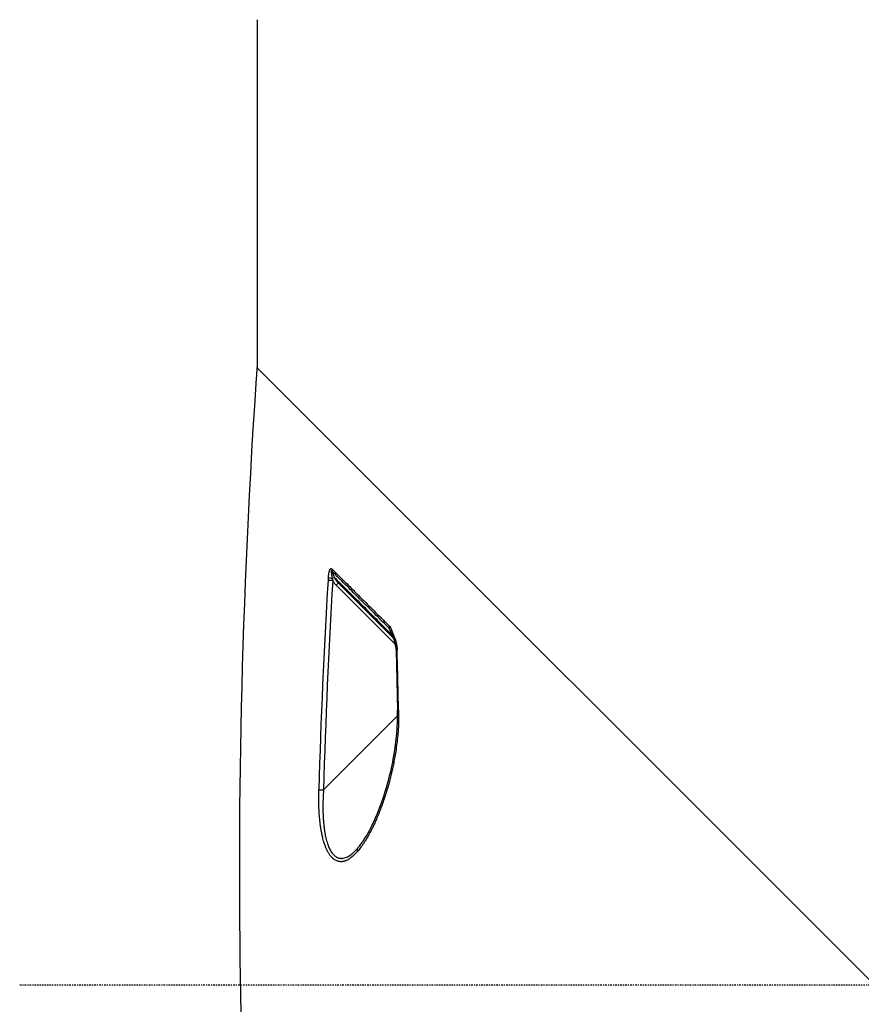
# Model space of a CAD drawing. Header units: millimetres. Extents: x 0 to 7374, y 0 to 4200.
# Tile 224 of 256: x 2805 to 2882, y 2032 to 2121. Entities that reach past the tile are written whole.
import ezdxf

# ---------------------------------------------------------------- set-up
doc = ezdxf.new("R2010")
doc.units = ezdxf.units.MM
doc.header["$LTSCALE"] = 0.2
doc.linetypes.add('CENTER2', pattern=[1.125, 0.75, -0.125, 0.125, -0.125])
doc.layers.add('02_Center Line', color=1, linetype='CENTER2')

# ---------------------------------------------------------------- blocks, each defined once
blk = doc.blocks.new('A$Ceaf76b09')
for p, q in [((-9, 1181.918), (-9, 1213.5)), ((-9.062, 1181.98), (-9.071, 1181.847)), ((-9.062, 1181.98), (108.136, 1064.783)), ((-1.88, 1162.241), (-1.682, 1162.438)), ((3.491, 1156.871), (-1.88, 1162.241)), ((3.284, 1157.472), (3.099, 1157.657)), ((3.173, 1157.764), (3.404, 1157.156)), ((3.445, 1157.311), (3.444, 1157.312)), ((3.455, 1157.325), (3.455, 1157.325)), ((3.555, 1156.341), (3.681, 1150.882)), ((3.787, 1150.498), (3.787, 1150.498)), ((3.692, 1150.403), (-3.027, 1143.684)), ((0.999, 1139.469), (0.998, 1139.469))]:
    blk.add_line(p, q)
for centre, major_axis, ratio, start_param, end_param in [((650.348, 1135.994), (-467.406, -467.406), 1, 5.428363, 5.430368), ((-2.045, 1163.652), (-0.059, -0.324), 0.689249, 4.652138, 5.295167), ((539.926, 1036.831), (350.726, -491.335), 0.845313, 3.948358, 3.982128), ((544.354, 1036.399), (-357.478, 490.265), 0.846138, 0.797052, 0.830667), ((10.06, 1201.068), (-12.557, -39.062), 0.044689, 6.081382, 6.11026), ((-2.29, 1162.812), (0.277, 0.115), 0.026783, 0.254248, 1.360886), ((-1.97, 1162.872), (-0.143, 0.708), 0.368692, 1.537379, 1.822821), ((-0.653, 1163.239), (1.613, -0.763), 0.865371, 4.025156, 4.320527), ((0.882, 1163.878), (-2.998, -0.673), 0.687477, 0.139487, 0.409737), ((0.882, 1163.878), (-2.998, -0.673), 0.687477, 0.409737, 0.410515), ((40.408, 1120.367), (-51.408, 51.393), 0.000118, 0.611625, 0.621294), ((40.408, 1120.367), (-51.407, 51.393), 0.000118, 0.699764, 0.758801), ((3.133, 1158.497), (-0.117, -0.306), 0.626809, 4.7875, 5.457262), ((-1233.236, 1041.849), (-25.674, -2103.097), 0.588492, 1.629854, 1.632454), ((4.185, 1150.896), (-0.5, -0.014), 0.047965, 5.654501, 6.282499), ((4.185, 1150.896), (-0.5, -0.014), 0.047965, 6.282499, 6.283186), ((-3.003, 1143.708), (0.5, -0.014), 0.050741, 3.592208, 4.664441), ((0.471, 1138.1), (-0.377, 0.328), 0.734936, 0, 0.88041)]:
    blk.add_ellipse(centre, major_axis=major_axis, ratio=ratio, start_param=start_param, end_param=end_param)
for points, knots in [([(-9.161, 1180.525), (-10.649, 1158.488), (-10.874, 1138.936), (-10.499, 1121.864), (-10.124, 1104.791), (-9.149, 1090.198), (-8.072, 1078.078)], [0, 0, 0, 0, 0.5, 0.5, 0.5, 1, 1, 1, 1]), ([(-2.593, 1162.911), (-2.589, 1162.954), (-2.584, 1162.996), (-2.579, 1163.038), (-2.574, 1163.079), (-2.569, 1163.119), (-2.563, 1163.16), (-2.558, 1163.196), (-2.552, 1163.232), (-2.546, 1163.268), (-2.541, 1163.293), (-2.536, 1163.317), (-2.532, 1163.341), (-2.526, 1163.367), (-2.521, 1163.392), (-2.515, 1163.417), (-2.509, 1163.441), (-2.503, 1163.465), (-2.496, 1163.488), (-2.491, 1163.509), (-2.484, 1163.529), (-2.478, 1163.549), (-2.474, 1163.56), (-2.47, 1163.572), (-2.465, 1163.583), (-2.46, 1163.597), (-2.454, 1163.611), (-2.448, 1163.624), (-2.443, 1163.637), (-2.436, 1163.649), (-2.43, 1163.66), (-2.424, 1163.671), (-2.418, 1163.68), (-2.412, 1163.689), (-2.406, 1163.698), (-2.4, 1163.705), (-2.394, 1163.712), (-2.387, 1163.719), (-2.381, 1163.725), (-2.374, 1163.729), (-2.372, 1163.731), (-2.37, 1163.732), (-2.368, 1163.733), (-2.363, 1163.737), (-2.357, 1163.74), (-2.351, 1163.742), (-2.345, 1163.744), (-2.34, 1163.745), (-2.334, 1163.745), (-2.329, 1163.746), (-2.323, 1163.745), (-2.318, 1163.744), (-2.311, 1163.743), (-2.304, 1163.74), (-2.297, 1163.737), (-2.291, 1163.734), (-2.286, 1163.73), (-2.28, 1163.726), (-2.275, 1163.722), (-2.269, 1163.717), (-2.264, 1163.712)], [0.0000002, 0.0000002, 0.0000002, 0.0000002, 0.1055217, 0.1055217, 0.1055217, 0.2079197, 0.2079197, 0.2079197, 0.3010323, 0.3010323, 0.3010323, 0.3652077, 0.3652077, 0.3652077, 0.432949, 0.432949, 0.432949, 0.4983235, 0.4983235, 0.4983235, 0.5572372, 0.5572372, 0.5572372, 0.591727, 0.591727, 0.591727, 0.6362589, 0.6362589, 0.6362589, 0.6797779, 0.6797779, 0.6797779, 0.7190687, 0.7190687, 0.7190687, 0.756735, 0.756735, 0.756735, 0.7933341, 0.7933341, 0.7933341, 0.8047396, 0.8047396, 0.8047396, 0.836596, 0.836596, 0.836596, 0.8674752, 0.8674752, 0.8674752, 0.8976075, 0.8976075, 0.8976075, 0.9357205, 0.9357205, 0.9357205, 0.9684405, 0.9684405, 0.9684405, 1, 1, 1, 1]), ([(-2.265, 1163.51), (-2.268, 1163.515), (-2.271, 1163.52), (-2.278, 1163.529), (-2.281, 1163.533), (-2.288, 1163.54), (-2.291, 1163.543), (-2.297, 1163.547), (-2.299, 1163.549), (-2.305, 1163.55), (-2.307, 1163.55), (-2.312, 1163.548), (-2.314, 1163.546), (-2.317, 1163.541), (-2.319, 1163.537), (-2.321, 1163.531), (-2.321, 1163.529), (-2.322, 1163.526), (-2.322, 1163.525), (-2.323, 1163.523), (-2.323, 1163.523), (-2.324, 1163.519), (-2.324, 1163.514), (-2.325, 1163.504), (-2.326, 1163.499), (-2.327, 1163.486), (-2.327, 1163.48), (-2.327, 1163.465), (-2.327, 1163.457), (-2.326, 1163.439), (-2.326, 1163.429), (-2.324, 1163.407), (-2.323, 1163.394), (-2.321, 1163.37), (-2.32, 1163.358), (-2.319, 1163.345), (-2.318, 1163.341), (-2.315, 1163.314), (-2.312, 1163.289), (-2.305, 1163.238), (-2.301, 1163.212), (-2.294, 1163.161), (-2.29, 1163.137), (-2.281, 1163.086), (-2.277, 1163.061), (-2.267, 1163.009), (-2.262, 1162.983), (-2.253, 1162.93), (-2.248, 1162.904), (-2.24, 1162.866), (-2.238, 1162.855), (-2.235, 1162.843)], [0.0030839, 0.0030839, 0.0030839, 0.0030839, 0.0291582, 0.0291582, 0.0582344, 0.0582344, 0.0876794, 0.0876794, 0.1187486, 0.1187486, 0.1507194, 0.1507194, 0.1847395, 0.1847395, 0.2226129, 0.2226129, 0.2368154, 0.2368154, 0.2458863, 0.2458863, 0.2503792, 0.2503792, 0.2782634, 0.2782634, 0.3072482, 0.3072482, 0.336233, 0.336233, 0.3666657, 0.3666657, 0.4004866, 0.4004866, 0.4440869, 0.4440869, 0.4856375, 0.4856375, 0.5, 0.5, 0.6033998, 0.6033998, 0.6927378, 0.6927378, 0.7696174, 0.7696174, 0.8418439, 0.8418439, 0.9102344, 0.9102344, 0.9740285, 0.9740285, 1, 1, 1, 1]), ([(-2.264, 1163.712), (-2.169, 1163.617), (-2.073, 1163.522), (-1.976, 1163.425), (-1.757, 1163.208), (-1.535, 1162.988), (-1.311, 1162.765), (-1.259, 1162.713), (-1.207, 1162.662), (-1.155, 1162.61), (-0.98, 1162.436), (-0.803, 1162.26), (-0.624, 1162.083), (-0.402, 1161.863), (-0.178, 1161.639), (0.05, 1161.413), (0.3, 1161.165), (0.553, 1160.913), (0.809, 1160.659), (0.978, 1160.491), (1.148, 1160.321), (1.32, 1160.151), (1.631, 1159.841), (1.947, 1159.528), (2.266, 1159.21), (2.283, 1159.193), (2.301, 1159.176), (2.318, 1159.159), (2.43, 1159.048), (2.542, 1158.936), (2.654, 1158.824), (2.747, 1158.732), (2.84, 1158.64), (2.933, 1158.547)], [0, 0, 0, 0, 0.060857, 0.060857, 0.060857, 0.1980164, 0.1980164, 0.1980164, 0.2295437, 0.2295437, 0.2295437, 0.335601, 0.335601, 0.335601, 0.4671899, 0.4671899, 0.4671899, 0.6119242, 0.6119242, 0.6119242, 0.7073542, 0.7073542, 0.7073542, 0.8805201, 0.8805201, 0.8805201, 0.8898298, 0.8898298, 0.8898298, 0.9502532, 0.9502532, 0.9502532, 1, 1, 1, 1]), ([(2.913, 1158.343), (2.516, 1158.739), (2.128, 1159.127), (1.749, 1159.505), (1.337, 1159.916), (0.936, 1160.316), (0.545, 1160.706), (0.15, 1161.099), (-0.233, 1161.482), (-0.606, 1161.854), (-0.956, 1162.203), (-1.296, 1162.542), (-1.626, 1162.872), (-1.843, 1163.088), (-2.055, 1163.3), (-2.264, 1163.508)], [0.0000216, 0.0000216, 0.0000216, 0.0000216, 0.2046787, 0.2046787, 0.2046787, 0.4270516, 0.4270516, 0.4270516, 0.6515009, 0.6515009, 0.6515009, 0.8620417, 0.8620417, 0.8620417, 1, 1, 1, 1]), ([(-2.023, 1162.925), (-1.696, 1162.599), (-1.358, 1162.262), (-1.01, 1161.916), (-0.651, 1161.557), (-0.28, 1161.188), (0.101, 1160.808), (0.48, 1160.43), (0.869, 1160.042), (1.27, 1159.643), (1.652, 1159.261), (2.045, 1158.869), (2.447, 1158.468), (2.69, 1158.227), (2.936, 1157.981), (3.185, 1157.733)], [0.0000002, 0.0000002, 0.0000002, 0.0000002, 0.2148997, 0.2148997, 0.2148997, 0.437229, 0.437229, 0.437229, 0.6582618, 0.6582618, 0.6582618, 0.8697875, 0.8697875, 0.8697875, 0.9971841, 0.9971841, 0.9971841, 0.9971841]), ([(2.933, 1158.547), (2.973, 1158.508), (3.008, 1158.456), (3.041, 1158.4), (3.046, 1158.391), (3.051, 1158.382), (3.056, 1158.372), (3.101, 1158.292), (3.14, 1158.202), (3.177, 1158.109), (3.198, 1158.053), (3.219, 1157.996), (3.238, 1157.938)], [0, 0, 0, 0, 0.2925407, 0.2925407, 0.2925407, 0.3402826, 0.3402826, 0.3402826, 0.7534779, 0.7534779, 0.7534779, 0.9999994, 0.9999994, 0.9999994, 0.9999994]), ([(3.065, 1158.054), (3.055, 1158.076), (3.045, 1158.097), (3.023, 1158.143), (3.011, 1158.167), (2.987, 1158.215), (2.975, 1158.237), (2.949, 1158.284), (2.936, 1158.306), (2.92, 1158.332), (2.917, 1158.338), (2.913, 1158.343)], [0.4052139, 0.4052139, 0.4052139, 0.4052139, 0.5028343, 0.5028343, 0.6308461, 0.6308461, 0.7716937, 0.7716937, 0.9477247, 0.9477247, 1, 1, 1, 1]), ([(3.238, 1157.938), (3.252, 1157.898), (3.268, 1157.853), (3.286, 1157.804), (3.311, 1157.739), (3.338, 1157.668), (3.367, 1157.596), (3.378, 1157.567), (3.389, 1157.539), (3.4, 1157.51), (3.423, 1157.451), (3.445, 1157.392), (3.465, 1157.337)], [0.0000003, 0.0000003, 0.0000003, 0.0000003, 0.2544979, 0.2544979, 0.2544979, 0.5928507, 0.5928507, 0.5928507, 0.7254021, 0.7254021, 0.7254021, 0.9999992, 0.9999992, 0.9999992, 0.9999992]), ([(3.465, 1157.337), (3.456, 1157.327), (3.447, 1157.316), (3.432, 1157.295), (3.426, 1157.285), (3.414, 1157.264), (3.409, 1157.253), (3.402, 1157.232), (3.4, 1157.222), (3.397, 1157.202), (3.397, 1157.192), (3.399, 1157.174), (3.401, 1157.165), (3.404, 1157.156)], [0, 0, 0, 0, 0.08092, 0.08092, 0.1609582, 0.1609582, 0.2403652, 0.2403652, 0.3193343, 0.3193343, 0.3980188, 0.3980188, 0.4732195, 0.4732195, 0.4732195, 0.4732195]), ([(3.563, 1156.346), (3.561, 1156.439), (3.552, 1156.532), (3.521, 1156.746), (3.494, 1156.867), (3.444, 1157.041), (3.425, 1157.1), (3.404, 1157.156)], [0.00045689, 0.00045689, 0.00045689, 0.00045689, 0.02854586, 0.02854586, 0.06762255, 0.06762255, 0.08862401, 0.08862401, 0.08862401, 0.08862401]), ([(3.465, 1157.337), (3.484, 1157.287), (3.501, 1157.235), (3.534, 1157.128), (3.549, 1157.072), (3.572, 1156.981), (3.579, 1156.947), (3.599, 1156.854), (3.61, 1156.795), (3.628, 1156.678), (3.636, 1156.621), (3.646, 1156.514), (3.649, 1156.463), (3.652, 1156.394), (3.653, 1156.376), (3.65, 1156.358)], [0, 0, 0, 0, 0.170753, 0.170753, 0.350117, 0.350117, 0.455145, 0.455145, 0.634758, 0.634758, 0.801348, 0.801348, 0.948515, 0.948515, 1, 1, 1, 1]), ([(3.779, 1150.899), (3.785, 1150.722), (3.788, 1150.546), (3.787, 1150.188), (3.784, 1150.005), (3.772, 1149.632), (3.762, 1149.441), (3.737, 1149.038), (3.72, 1148.827), (3.678, 1148.379), (3.652, 1148.143), (3.591, 1147.662), (3.557, 1147.416), (3.486, 1146.96), (3.451, 1146.751), (3.38, 1146.361), (3.346, 1146.181), (3.239, 1145.656), (3.162, 1145.309), (2.996, 1144.631), (2.908, 1144.3), (2.786, 1143.871), (2.758, 1143.777), (2.729, 1143.68), (2.729, 1143.678), (2.673, 1143.492), (2.618, 1143.311), (2.502, 1142.953), (2.443, 1142.775), (2.317, 1142.412), (2.251, 1142.228), (2.117, 1141.87), (2.049, 1141.696), (1.909, 1141.349), (1.837, 1141.177), (1.697, 1140.857), (1.629, 1140.707), (1.482, 1140.392), (1.401, 1140.227), (1.233, 1139.895), (1.144, 1139.728), (0.959, 1139.396), (0.861, 1139.231), (0.752, 1139.058), (0.743, 1139.043), (0.636, 1138.875), (0.538, 1138.73), (0.332, 1138.444), (0.223, 1138.304), (0.09, 1138.147), (0.067, 1138.121), (0.045, 1138.095)], [0, 0, 0, 0, 0.037959, 0.037959, 0.077377, 0.077377, 0.118639, 0.118639, 0.164098, 0.164098, 0.214326, 0.214326, 0.265633, 0.265633, 0.30876, 0.30876, 0.345839, 0.345839, 0.415832, 0.415832, 0.481166, 0.481166, 0.49959, 0.49959, 0.5, 0.5, 0.535767, 0.535767, 0.572642, 0.572642, 0.61264, 0.61264, 0.652555, 0.652555, 0.694302, 0.694302, 0.732635, 0.732635, 0.777602, 0.777602, 0.826011, 0.826011, 0.878094, 0.878094, 0.883248, 0.883248, 0.933965, 0.933965, 0.988989, 0.988989, 1, 1, 1, 1]), ([(0.094, 1138.428), (0.46, 1138.85), (0.815, 1139.396), (1.529, 1140.733), (1.887, 1141.557), (2.686, 1143.767), (3.086, 1145.245), (3.583, 1148.1), (3.724, 1149.504), (3.685, 1150.882)], [0, 0, 0, 0, 0.259811, 0.259811, 0.572897, 0.572897, 1.05393, 1.05393, 1.46802, 1.46802, 1.46802, 1.46802]), ([(0.045, 1138.095), (-0.003, 1138.04), (-0.051, 1137.988), (-0.15, 1137.884), (-0.201, 1137.833), (-0.305, 1137.734), (-0.357, 1137.687), (-0.465, 1137.596), (-0.519, 1137.553), (-0.61, 1137.487), (-0.647, 1137.461), (-0.718, 1137.415), (-0.75, 1137.395), (-0.815, 1137.358), (-0.846, 1137.341), (-0.908, 1137.31), (-0.939, 1137.295), (-1, 1137.269), (-1.029, 1137.257), (-1.089, 1137.236), (-1.118, 1137.227), (-1.176, 1137.21), (-1.204, 1137.203), (-1.262, 1137.191), (-1.29, 1137.186), (-1.337, 1137.179), (-1.356, 1137.177), (-1.375, 1137.176), (-1.376, 1137.176), (-1.415, 1137.173), (-1.453, 1137.172), (-1.528, 1137.175), (-1.566, 1137.179), (-1.641, 1137.192), (-1.678, 1137.2), (-1.753, 1137.222), (-1.789, 1137.235), (-1.863, 1137.266), (-1.899, 1137.284), (-1.971, 1137.324), (-2.006, 1137.346), (-2.055, 1137.38), (-2.07, 1137.391), (-2.116, 1137.425), (-2.147, 1137.451), (-2.209, 1137.506), (-2.24, 1137.536), (-2.3, 1137.598), (-2.329, 1137.63), (-2.386, 1137.698), (-2.414, 1137.734), (-2.468, 1137.807), (-2.494, 1137.845), (-2.545, 1137.923), (-2.569, 1137.963), (-2.617, 1138.045), (-2.64, 1138.086), (-2.669, 1138.143), (-2.676, 1138.157), (-2.685, 1138.175), (-2.686, 1138.178), (-2.728, 1138.263), (-2.767, 1138.349), (-2.843, 1138.531), (-2.879, 1138.628), (-2.949, 1138.831), (-2.983, 1138.937), (-3.037, 1139.125), (-3.058, 1139.203), (-3.106, 1139.392), (-3.132, 1139.503), (-3.181, 1139.732), (-3.204, 1139.85), (-3.233, 1140.011), (-3.24, 1140.052), (-3.254, 1140.135), (-3.261, 1140.177), (-3.274, 1140.264), (-3.281, 1140.308), (-3.294, 1140.397), (-3.3, 1140.443), (-3.313, 1140.536), (-3.319, 1140.583), (-3.33, 1140.671), (-3.335, 1140.711), (-3.34, 1140.752), (-3.34, 1140.755), (-3.363, 1140.949), (-3.383, 1141.145), (-3.414, 1141.53), (-3.426, 1141.718), (-3.445, 1142.092), (-3.452, 1142.277), (-3.461, 1142.643), (-3.463, 1142.824), (-3.463, 1143.181), (-3.461, 1143.356), (-3.456, 1143.591), (-3.455, 1143.65), (-3.453, 1143.71)], [0, 0, 0, 0, 0.023994, 0.023994, 0.049973, 0.049973, 0.077066, 0.077066, 0.105418, 0.105418, 0.125, 0.125, 0.142576, 0.142576, 0.15995, 0.15995, 0.177038, 0.177038, 0.193768, 0.193768, 0.20985, 0.20985, 0.225532, 0.225532, 0.240566, 0.240566, 0.25, 0.25, 0.250487, 0.250487, 0.269814, 0.269814, 0.28939, 0.28939, 0.309096, 0.309096, 0.328737, 0.328737, 0.348209, 0.348209, 0.367282, 0.367282, 0.375, 0.375, 0.392257, 0.392257, 0.409405, 0.409405, 0.42645, 0.42645, 0.44341, 0.44341, 0.460306, 0.460306, 0.477207, 0.477207, 0.494209, 0.494209, 0.5, 0.5, 0.501126, 0.501126, 0.533898, 0.533898, 0.567442, 0.567442, 0.601421, 0.601421, 0.625, 0.625, 0.65625, 0.65625, 0.6875, 0.6875, 0.69748, 0.69748, 0.707427, 0.707427, 0.717485, 0.717485, 0.727971, 0.727971, 0.739342, 0.739342, 0.75, 0.75, 0.750763, 0.750763, 0.804349, 0.804349, 0.853782, 0.853782, 0.900515, 0.900515, 0.94484, 0.94484, 0.98627, 0.98627, 1, 1, 1, 1]), ([(-3.027, 1143.684), (-3.038, 1143.528), (-3.047, 1143.375), (-3.055, 1143.225), (-3.063, 1143.07), (-3.069, 1142.919), (-3.073, 1142.77), (-3.078, 1142.616), (-3.081, 1142.465), (-3.082, 1142.318), (-3.083, 1142.163), (-3.083, 1142.012), (-3.081, 1141.864), (-3.078, 1141.716), (-3.074, 1141.571), (-3.068, 1141.43), (-3.062, 1141.28), (-3.054, 1141.135), (-3.045, 1140.993), (-3.042, 1140.946), (-3.038, 1140.898), (-3.035, 1140.852), (-3.027, 1140.749), (-3.018, 1140.647), (-3.008, 1140.549), (-3.005, 1140.521), (-3.002, 1140.494), (-2.999, 1140.467), (-2.988, 1140.36), (-2.976, 1140.256), (-2.962, 1140.155), (-2.948, 1140.05), (-2.933, 1139.948), (-2.917, 1139.85), (-2.9, 1139.748), (-2.882, 1139.649), (-2.863, 1139.554), (-2.849, 1139.484), (-2.834, 1139.416), (-2.819, 1139.349), (-2.806, 1139.293), (-2.792, 1139.238), (-2.779, 1139.184), (-2.756, 1139.096), (-2.732, 1139.011), (-2.707, 1138.93), (-2.684, 1138.855), (-2.66, 1138.784), (-2.636, 1138.715), (-2.623, 1138.679), (-2.61, 1138.644), (-2.597, 1138.61), (-2.591, 1138.596), (-2.587, 1138.584), (-2.582, 1138.573), (-2.577, 1138.561), (-2.573, 1138.55), (-2.568, 1138.538), (-2.563, 1138.527), (-2.559, 1138.516), (-2.554, 1138.504), (-2.549, 1138.493), (-2.544, 1138.48), (-2.538, 1138.467), (-2.533, 1138.455), (-2.527, 1138.442), (-2.521, 1138.428), (-2.516, 1138.418), (-2.512, 1138.408), (-2.507, 1138.398), (-2.479, 1138.337), (-2.45, 1138.279), (-2.42, 1138.223), (-2.387, 1138.164), (-2.353, 1138.107), (-2.318, 1138.054), (-2.284, 1138.003), (-2.249, 1137.955), (-2.213, 1137.91), (-2.175, 1137.863), (-2.137, 1137.82), (-2.097, 1137.781), (-2.058, 1137.742), (-2.017, 1137.706), (-1.976, 1137.675), (-1.937, 1137.645), (-1.897, 1137.618), (-1.856, 1137.595), (-1.816, 1137.572), (-1.774, 1137.552), (-1.732, 1137.536), (-1.704, 1137.525), (-1.676, 1137.516), (-1.648, 1137.508), (-1.631, 1137.503), (-1.614, 1137.499), (-1.596, 1137.495), (-1.579, 1137.491), (-1.561, 1137.488), (-1.544, 1137.485), (-1.526, 1137.483), (-1.508, 1137.481), (-1.49, 1137.479), (-1.472, 1137.478), (-1.454, 1137.477), (-1.436, 1137.476), (-1.418, 1137.476), (-1.4, 1137.476), (-1.383, 1137.476), (-1.364, 1137.477), (-1.346, 1137.478), (-1.329, 1137.48), (-1.317, 1137.481), (-1.305, 1137.482), (-1.294, 1137.483), (-1.292, 1137.484), (-1.289, 1137.484), (-1.287, 1137.484), (-1.231, 1137.492), (-1.173, 1137.504), (-1.114, 1137.521), (-1.059, 1137.537), (-1.002, 1137.558), (-0.943, 1137.584), (-0.889, 1137.608), (-0.833, 1137.636), (-0.776, 1137.669), (-0.723, 1137.699), (-0.668, 1137.734), (-0.613, 1137.772), (-0.56, 1137.808), (-0.507, 1137.848), (-0.453, 1137.891), (-0.403, 1137.932), (-0.352, 1137.975), (-0.301, 1138.022), (-0.252, 1138.066), (-0.202, 1138.114), (-0.151, 1138.165), (-0.103, 1138.213), (-0.055, 1138.263), (-0.006, 1138.316), (0.027, 1138.352), (0.06, 1138.39), (0.094, 1138.428)], [0, 0, 0, 0, 0.031335, 0.031335, 0.031335, 0.063418, 0.063418, 0.063418, 0.09653, 0.09653, 0.09653, 0.131206, 0.131206, 0.131206, 0.165882, 0.165882, 0.165882, 0.202682, 0.202682, 0.202682, 0.215016, 0.215016, 0.215016, 0.242365, 0.242365, 0.242365, 0.25, 0.25, 0.25, 0.280048, 0.280048, 0.280048, 0.311199, 0.311199, 0.311199, 0.343592, 0.343592, 0.343592, 0.367405, 0.367405, 0.367405, 0.387761, 0.387761, 0.387761, 0.42126, 0.42126, 0.42126, 0.452353, 0.452353, 0.452353, 0.46875, 0.46875, 0.46875, 0.475137, 0.475137, 0.475137, 0.481701, 0.481701, 0.481701, 0.488033, 0.488033, 0.488033, 0.494017, 0.494017, 0.494017, 0.499418, 0.499418, 0.499418, 0.503131, 0.503131, 0.503131, 0.525992, 0.525992, 0.525992, 0.550744, 0.550744, 0.550744, 0.574911, 0.574911, 0.574911, 0.599955, 0.599955, 0.599955, 0.625, 0.625, 0.625, 0.648477, 0.648477, 0.648477, 0.671972, 0.671972, 0.671972, 0.6875, 0.6875, 0.6875, 0.696511, 0.696511, 0.696511, 0.705358, 0.705358, 0.705358, 0.714147, 0.714147, 0.714147, 0.723039, 0.723039, 0.723039, 0.732089, 0.732089, 0.732089, 0.741685, 0.741685, 0.741685, 0.748604, 0.748604, 0.748604, 0.75, 0.75, 0.75, 0.785222, 0.785222, 0.785222, 0.818683, 0.818683, 0.818683, 0.850196, 0.850196, 0.850196, 0.879917, 0.879917, 0.879917, 0.908079, 0.908079, 0.908079, 0.934299, 0.934299, 0.934299, 0.959578, 0.959578, 0.959578, 0.983576, 0.983576, 0.983576, 1, 1, 1, 1])]:
    blk.add_open_spline(points, degree=3, knots=knots)
for points in [[(-2.263, 1163.506), (-2.183, 1163.312), (-2.103, 1163.119), (-2.023, 1162.925)], [(-2.187, 1162.645), (-2.356, 1162.656), (-2.537, 1162.673), (-2.611, 1162.685)], [(-2.236, 1162.844), (-2.388, 1162.863), (-2.525, 1162.888), (-2.593, 1162.911)], [(1.078, 1159.678), (0.201, 1160.555), (-0.624, 1161.379), (-1.396, 1162.152)], [(3.167, 1157.791), (3.083, 1157.975), (2.998, 1158.159), (2.914, 1158.342)], [(3.07, 1158.044), (3.068, 1158.047), (3.067, 1158.05), (3.065, 1158.054)], [(3.167, 1157.797), (3.136, 1157.884), (3.104, 1157.968), (3.07, 1158.044)], [(3.177, 1157.766), (3.16, 1157.814), (3.182, 1157.878), (3.238, 1157.938)], [(3.404, 1157.156), (3.404, 1157.156), (3.404, 1157.156), (3.404, 1157.156)], [(3.65, 1156.358), (3.589, 1156.352), (3.557, 1156.346), (3.557, 1156.341)]]:
    blk.add_open_spline(points, degree=3)
at = {"layer": '02_Center Line'}
blk.add_line((-30.577, 1126), (359.969, 1126), dxfattribs=at)

msp = doc.modelspace()

# ---------------------------------------------------------------- block references
msp.add_blockref('A$Ceaf76b09', (2836.026, 907.397))

doc.saveas('drawing.dxf')
